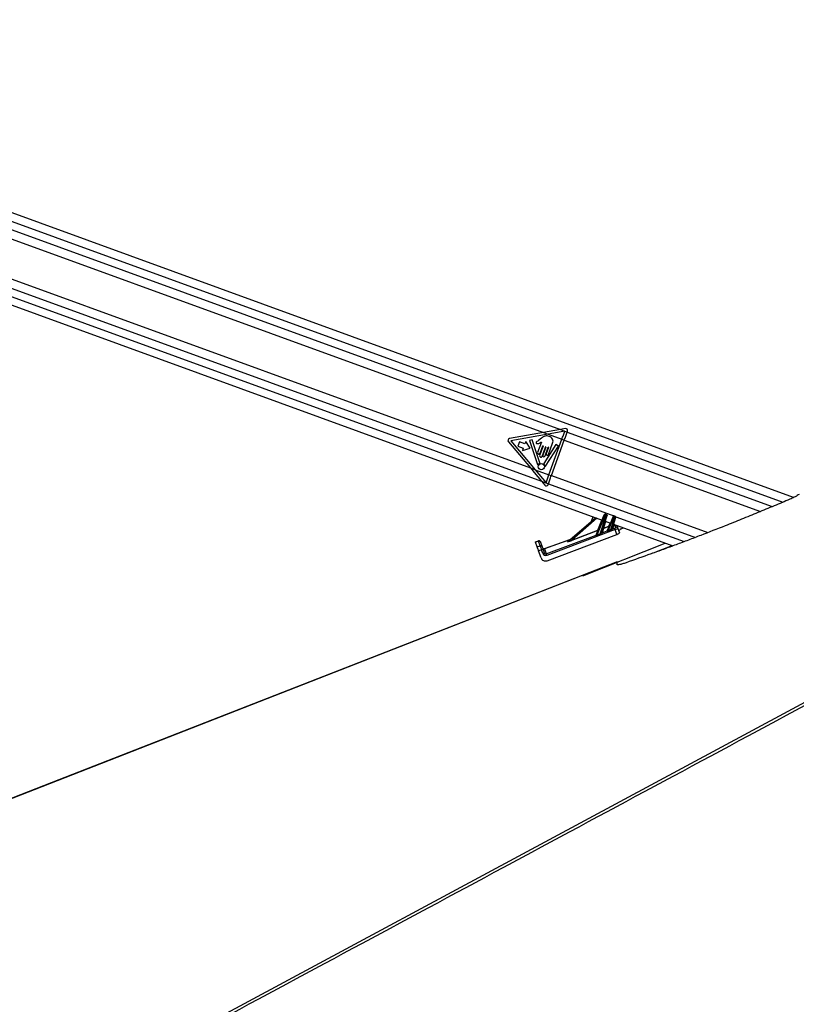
# Paper-space layout '4M DUO Surface plate' of a CAD drawing. Header units: millimetres. Extents: x 20 to 26560, y 40 to 17993.
# Tile 37 of 87: x 10075 to 11079, y 6767 to 8039. Entities that reach past the tile are written whole.
import ezdxf

# ---------------------------------------------------------------- set-up
doc = ezdxf.new("R2010")
doc.units = ezdxf.units.MM

psp = doc.layouts.new('4M DUO Surface plate')

# ---------------------------------------------------------------- linework, layer by layer
at = {"color": 7, "linetype": 'Continuous', "lineweight": 25, "ltscale": 2}
for p, q in [((11075.56, 7422.04), (9379.49, 8039.46)), ((9347.8, 7931.81), (10828.36, 7392.84)), ((9718.24, 7882.53), (10752.38, 7506.07)), ((9708.78, 7834.01), (10735.47, 7460.27)), ((10752.38, 7506.07), (10708.47, 7498.19)), ((10752.38, 7506.07), (10758.45, 7503.86)), ((10780.86, 7511.18), (10774.23, 7509.99)), ((10774.23, 7509.99), (10783.14, 7506.75)), ((10783.14, 7506.75), (10783.58, 7507.95)), ((10707.03, 7494.23), (10735.47, 7460.27)), ((10758.45, 7503.86), (10710.42, 7495.24)), ((10710.42, 7495.24), (10741.56, 7458.05)), ((10721.54, 7494.09), (10719.5, 7488.49)), ((10728.42, 7491.59), (10721.54, 7494.09)), ((10729.55, 7494.68), (10728.42, 7491.59)), ((10735.33, 7485.9), (10729.55, 7494.68)), ((10737.87, 7496.87), (10734.32, 7495.65)), ((10734.32, 7495.65), (10744.86, 7464.92)), ((10747.72, 7466.93), (10737.87, 7496.87)), ((10749.69, 7493.71), (10744.87, 7480.45)), ((10749.94, 7498.78), (10746.04, 7495.75)), ((10758.45, 7503.86), (10776.27, 7497.37)), ((10759.57, 7451.49), (10776.27, 7497.37)), ((10762.62, 7450.38), (10779.33, 7496.26)), ((10776.27, 7497.37), (10779.33, 7496.26)), ((10719.5, 7488.49), (10726.38, 7485.98)), ((10726.38, 7485.98), (10725.25, 7482.88)), ((10725.25, 7482.88), (10735.33, 7485.9)), ((10751.92, 7488.56), (10747.47, 7476.32)), ((10748.09, 7479.28), (10751.52, 7488.71)), ((10750.68, 7475.15), (10755.14, 7487.39)), ((10755.54, 7487.25), (10751.74, 7476.81)), ((10768.53, 7490.51), (10752.82, 7466.15)), ((10754.56, 7475.79), (10758.65, 7487.03)), ((10755.19, 7462.67), (10771.79, 7488.41)), ((10759.05, 7486.88), (10756.06, 7478.66)), ((10758.88, 7477.63), (10764.22, 7492.31)), ((10771.79, 7488.41), (10768.53, 7490.51)), ((10735.47, 7460.27), (10741.56, 7458.05)), ((10741.56, 7458.05), (10759.57, 7451.49)), ((10749.77, 7443.18), (10758.81, 7439.89)), ((10749.77, 7443.18), (10754.19, 7437.9)), ((10759.57, 7451.49), (10762.62, 7450.38)), ((10758.35, 7438.63), (10758.81, 7439.89)), ((10783.73, 7365.19), (10819.48, 7396.07)), ((10816.23, 7397.25), (10813.95, 7391.29)), ((10820.62, 7373.67), (10831.09, 7399.59)), ((10832.03, 7399.25), (10821.57, 7373.37)), ((10825.9, 7375.14), (10833.55, 7398.69)), ((10834.49, 7398.35), (10827.56, 7377.02)), ((10833.55, 7398.69), (10832.03, 7399.25)), ((10832.24, 7391.42), (10839.06, 7388.94)), ((10832.54, 7400.6), (10834.03, 7400.06)), ((10835.12, 7379.2), (10842.45, 7397.34)), ((10843.39, 7397), (10836.24, 7379.32)), ((10839.66, 7380.68), (10844.79, 7396.49)), ((10845.73, 7396.15), (10841.21, 7382.23)), ((10844.79, 7396.49), (10843.39, 7397)), ((10843.9, 7398.35), (10845.27, 7397.85)), ((10844.95, 7380.68), (10756.73, 7347.43)), ((10788.97, 7367.19), (10822.6, 7379.86)), ((10822.76, 7379.42), (10789.14, 7366.75)), ((10820.33, 7373.41), (10822.76, 7379.42)), ((10828.19, 7376.37), (10834.84, 7378.88)), ((10830.09, 7382.18), (10828.21, 7376.4)), ((10829.92, 7382.62), (10837.07, 7385.31)), ((10837.23, 7384.87), (10830.09, 7382.18)), ((10834.83, 7378.93), (10837.23, 7384.87)), ((10841.74, 7381.48), (10844.29, 7382.44)), ((10842.93, 7387.53), (10919.65, 7359.6)), ((10847.12, 7374.46), (10844.95, 7380.68)), ((10846.04, 7383.48), (10845.18, 7385.96)), ((10847.76, 7384.77), (10848.63, 7382.3)), ((10848.63, 7382.3), (10850.63, 7376.54)), ((10853.04, 7381.77), (10855.55, 7382.94)), ((10742.06, 7364.91), (10745.84, 7366.23)), ((10746.07, 7365.56), (10742.29, 7364.24)), ((10748.12, 7359.68), (10746.07, 7365.56)), ((10753.56, 7356.23), (10786.76, 7367.8)), ((10756.06, 7349.19), (10820.33, 7373.41)), ((10757.07, 7340.52), (10847.12, 7374.46)), ((10783.58, 7365.11), (10784.65, 7366.04)), ((10820.33, 7373.4), (10820.33, 7373.41)), ((10744.34, 7358.36), (10742.29, 7364.24)), ((10744.34, 7358.36), (10748.12, 7359.68)), ((10749.97, 7354.37), (10746.19, 7353.06)), ((10749.24, 7344.3), (10746.19, 7353.06)), ((10748.61, 7364.36), (10750.66, 7358.48)), ((10751.51, 7349.95), (10749.97, 7354.37)), ((10751.89, 7354.94), (10753.43, 7350.52)), ((10753.71, 7355.96), (10756.06, 7349.19)), ((10803.12, 7320.8), (10909.61, 7363.26)), ((10847.49, 7338.49), (10847.49, 7338.86)), ((10847.49, 7335.56), (10847.49, 7337.61))]:
    psp.add_line(p, q, dxfattribs=at)
at = {"color": 8, "linetype": 'Continuous', "lineweight": 25, "ltscale": 2}
for p, q in [((9382.48, 8027.48), (11061.87, 7416.13)), ((9382.84, 8016.5), (10774.23, 7509.99)), ((9360.7, 7938), (10843.17, 7398.34)), ((9369.59, 7945.61), (10749.77, 7443.18)), ((10783.14, 7506.75), (11048.02, 7410.33)), ((10779.33, 7496.26), (11032.76, 7404)), ((10762.62, 7450.38), (10964.8, 7376.78)), ((10758.81, 7439.89), (10949, 7370.66)), ((10821.54, 7395.32), (10788.97, 7367.19)), ((10822.6, 7379.86), (10827.91, 7393)), ((10832.72, 7391.25), (10829.92, 7382.62)), ((10845.82, 7397.37), (10934.41, 7365.12)), ((10837.07, 7385.31), (10838.6, 7389.11)), ((10843.69, 7387.25), (10841.86, 7381.61)), ((10786.12, 7367.25), (10753.71, 7355.96)), ((10894.7, 7350.49), (10918.56, 7360)), ((10847.49, 7338.86), (9414.5, 6779.1))]:
    psp.add_line(p, q, dxfattribs=at)
at = {"color": 8, "linetype": 'Continuous', "lineweight": 25, "ltscale": 2, "flags": 128}
psp.add_lwpolyline([(10200.03, 6679.48), (11674.55, 7471.61), (11874.28, 7578.91), (12074.02, 7686.21), (12273.77, 7793.52), (12473.54, 7900.83), (12587.81, 7962.21)], dxfattribs=at)
at = {"color": 7, "linetype": 'Continuous', "lineweight": 25, "ltscale": 2, "flags": 128}
for points in [[(10774.23, 7509.99), (10766.95, 7508.69), (10759.67, 7507.38), (10752.38, 7506.07)], [(10780.05, 7507.74), (10772.85, 7506.45), (10765.65, 7505.15), (10758.45, 7503.86)], [(10776.27, 7497.37), (10776.75, 7498.67), (10777.22, 7499.97), (10777.69, 7501.26), (10778.16, 7502.56), (10778.63, 7503.85), (10779.11, 7505.15), (10779.58, 7506.44), (10780.05, 7507.74)], [(10779.33, 7496.26), (10779.8, 7497.57), (10780.28, 7498.89), (10780.76, 7500.2), (10781.24, 7501.51), (10781.71, 7502.82), (10782.19, 7504.13), (10782.67, 7505.44), (10783.14, 7506.75)], [(10735.47, 7460.27), (10740.24, 7454.57), (10745.01, 7448.87), (10749.77, 7443.18)], [(10741.56, 7458.05), (10746.3, 7452.38), (10751.04, 7446.72), (10755.78, 7441.07)], [(10755.78, 7441.07), (10756.25, 7442.37), (10756.73, 7443.67), (10757.2, 7444.97), (10757.67, 7446.28), (10758.15, 7447.58), (10758.62, 7448.88), (10759.1, 7450.19), (10759.57, 7451.49)], [(10758.81, 7439.89), (10759.28, 7441.2), (10759.76, 7442.51), (10760.24, 7443.82), (10760.71, 7445.13), (10761.19, 7446.45), (10761.67, 7447.76), (10762.15, 7449.07), (10762.62, 7450.38)], [(10831.09, 7399.59), (10831.13, 7399.68), (10831.16, 7399.76), (10831.19, 7399.84), (10831.22, 7399.91), (10831.24, 7399.96), (10831.26, 7400), (10831.27, 7400.03), (10831.27, 7400.04)], [(10832.54, 7400.6), (10832.53, 7400.58), (10832.5, 7400.5), (10832.46, 7400.38), (10832.39, 7400.21), (10832.32, 7400), (10832.23, 7399.77), (10832.13, 7399.51), (10832.03, 7399.25)], [(10833.55, 7398.69), (10833.65, 7398.96), (10833.74, 7399.22), (10833.82, 7399.46), (10833.89, 7399.66), (10833.95, 7399.83), (10834, 7399.96), (10834.02, 7400.03), (10834.03, 7400.06)], [(10834.64, 7398.81), (10834.64, 7398.8), (10834.63, 7398.78), (10834.62, 7398.73), (10834.6, 7398.68), (10834.57, 7398.61), (10834.55, 7398.53), (10834.52, 7398.44), (10834.49, 7398.35)], [(10842.45, 7397.34), (10842.48, 7397.43), (10842.52, 7397.51), (10842.55, 7397.59), (10842.58, 7397.66), (10842.6, 7397.71), (10842.62, 7397.75), (10842.63, 7397.78), (10842.63, 7397.79)], [(10843.9, 7398.35), (10843.89, 7398.33), (10843.86, 7398.25), (10843.81, 7398.13), (10843.75, 7397.96), (10843.67, 7397.76), (10843.59, 7397.52), (10843.49, 7397.27), (10843.39, 7397)], [(10844.79, 7396.49), (10844.89, 7396.76), (10844.98, 7397.01), (10845.06, 7397.25), (10845.13, 7397.46), (10845.19, 7397.63), (10845.24, 7397.75), (10845.26, 7397.83), (10845.27, 7397.85)], [(10845.88, 7396.6), (10845.88, 7396.6), (10845.87, 7396.57), (10845.86, 7396.53), (10845.84, 7396.47), (10845.82, 7396.4), (10845.79, 7396.32), (10845.76, 7396.24), (10845.73, 7396.15)], [(10822.76, 7379.42), (10822.75, 7379.44), (10822.74, 7379.47), (10822.72, 7379.52), (10822.7, 7379.57), (10822.68, 7379.63), (10822.65, 7379.71), (10822.63, 7379.78), (10822.6, 7379.86)], [(10837.23, 7384.87), (10837.22, 7384.89), (10837.21, 7384.93), (10837.19, 7384.97), (10837.17, 7385.02), (10837.15, 7385.09), (10837.12, 7385.16), (10837.1, 7385.23), (10837.07, 7385.31)], [(10844.95, 7380.68), (10844.83, 7380.99), (10844.72, 7381.3), (10844.61, 7381.58), (10844.51, 7381.83), (10844.43, 7382.05), (10844.37, 7382.23), (10844.32, 7382.36), (10844.29, 7382.44)], [(10746.07, 7365.56), (10746.02, 7365.72), (10745.97, 7365.85), (10745.93, 7365.97), (10745.9, 7366.06), (10745.87, 7366.13), (10745.85, 7366.18), (10745.84, 7366.22), (10745.84, 7366.23)], [(10789.14, 7366.75), (10789.13, 7366.77), (10789.12, 7366.8), (10789.1, 7366.84), (10789.08, 7366.9), (10789.06, 7366.96), (10789.03, 7367.03), (10789, 7367.11), (10788.97, 7367.19)], [(10742.29, 7364.24), (10742.24, 7364.4), (10742.19, 7364.53), (10742.15, 7364.65), (10742.12, 7364.74), (10742.09, 7364.82), (10742.08, 7364.87), (10742.07, 7364.9), (10742.06, 7364.91)], [(10746.19, 7353.06), (10745.82, 7354.12), (10745.46, 7355.15), (10745.14, 7356.08), (10744.85, 7356.9), (10744.62, 7357.56), (10744.45, 7358.06), (10744.34, 7358.36)], [(10748.39, 7365), (10748.39, 7364.99), (10748.4, 7364.96), (10748.42, 7364.91), (10748.44, 7364.84), (10748.47, 7364.75), (10748.51, 7364.64), (10748.55, 7364.51), (10748.61, 7364.36)], [(10750.66, 7358.48), (10750.73, 7358.28), (10750.84, 7357.95), (10751, 7357.5), (10751.19, 7356.96), (10751.4, 7356.34), (10751.64, 7355.65), (10751.89, 7354.94)], [(10756.73, 7347.43), (10756.61, 7347.74), (10756.49, 7348.05), (10756.39, 7348.33), (10756.29, 7348.58), (10756.21, 7348.8), (10756.14, 7348.98), (10756.09, 7349.11), (10756.06, 7349.19)], [(10847.49, 7339.24), (10116.2, 7053.59), (9415.1, 6779.72)]]:
    psp.add_lwpolyline(points, dxfattribs=at)
at = {"color": 7, "linetype": 'Continuous', "lineweight": 25, "ltscale": 4}
psp.add_circle((10749.59, 7461.97), 4.08, dxfattribs=at)
for centre, radius, start, end in [((10781.29, 7508.79), 2.43, 339.99696, 100.17473), ((10708.9, 7495.79), 2.43, 100.17473, 219.93926), ((10746.48, 7479.87), 1.71, 159.99696, 339.99696), ((10751.72, 7488.64), 0.214, 339.99696, 159.99696), ((10755.34, 7487.32), 0.214, 339.99696, 159.99696), ((10758.85, 7486.95), 0.214, 339.99696, 159.99696), ((10749.07, 7475.74), 1.71, 159.99696, 339.99696), ((10753.15, 7476.3), 1.5, 159.99696, 339.99696), ((10757.47, 7478.15), 1.5, 159.99696, 339.99696), ((10745.24, 7465.06), 0.406, 198.93517, 324.66531), ((10749.59, 7461.97), 4.93, 115.12416, 144.66531), ((10747.33, 7466.8), 0.406, 295.12416, 18.19789), ((10753.17, 7465.93), 0.406, 147.17878, 227.96277), ((10749.59, 7461.97), 4.93, 9.96265, 47.96277), ((10754.85, 7462.89), 0.406, 189.96265, 327.17878), ((10756.06, 7439.47), 2.43, 219.93926, 339.99696), ((10829.09, 7392.63), 7.24, 66.0398, 73.95195), ((10832.2, 7399.66), 1, 69.99696, 157.99696), ((10831.58, 7391.8), 7.17, 65.99664, 73.99043), ((10833.69, 7399.12), 1, 341.99696, 69.99696), ((10840.45, 7390.38), 7.24, 66.0398, 73.95195), ((10843.56, 7397.41), 1, 69.99696, 157.99696), ((10842.78, 7389.49), 7.28, 66.0592, 73.93254), ((10844.93, 7396.91), 1, 341.99696, 69.99696), ((10824.03, 7383.09), 3.53, 246.05, 253.91638), ((10822.61, 7379.87), 0.481, 288.86386, 337.791), ((10829.92, 7382.65), 0.501, 163.26556, 289.82375), ((10830.9, 7386.07), 3.59, 245.89985, 254.1158), ((11103.5, 7485.52), 292.3, 200.61224, 200.70424), ((10834.68, 7379.38), 0.48, 288.76924, 337.83573), ((10834.65, 7379.35), 0.509, 291.72492, 336.96763), ((10849.68, 7384.67), 14.46, 201.70413, 203.15743), ((10838.5, 7388.55), 3.54, 246.06048, 253.9059), ((10837.08, 7385.33), 0.481, 288.83362, 337.82124), ((10853.14, 7386.02), 14.5, 201.5915, 203.09661), ((10841.64, 7382), 0.532, 171.34319, 281.03131), ((10841.69, 7382.08), 0.501, 163.2472, 289.83161), ((10845.89, 7384.1), 1.99, 19.66759, 111.05069), ((10846.76, 7381.63), 1.99, 19.66759, 111.05069), ((10746.5, 7364.34), 2, 19.21077, 109.21077), ((10746.74, 7363.69), 1.98, 19.73394, 109.71184), ((10784.55, 7366.42), 0.403, 285.77096, 310.69752), ((10820.18, 7373.87), 0.481, 288.86386, 337.791), ((10820.18, 7373.85), 0.475, 288.23617, 337.75367), ((10837.73, 7380.04), 17.48, 202.42431, 203.3694), ((10840.56, 7381.11), 15.82, 202.15281, 203.29369), ((10828.04, 7376.86), 0.508, 165.2088, 287.92028), ((10828.04, 7376.87), 0.501, 163.24611, 289.81052), ((10748.79, 7357.81), 1.98, 19.72694, 109.71883), ((10754.04, 7344.2), 10.95, 101.32948, 111.83075), ((10752.9, 7358.12), 2, 199.21077, 289.21077), ((10752.99, 7357.81), 1.99, 199.66398, 291.04556), ((10783.47, 7365.5), 0.405, 285.90496, 310.70187), ((10755.59, 7339.74), 11, 101.35109, 111.80914)]:
    psp.add_arc(centre, radius, start, end, dxfattribs=at)
at = {"color": 8, "linetype": 'Continuous', "lineweight": 25, "ltscale": 4}
psp.add_arc((10843.55, 7387.8), 0.513, 224.4987, 275.51923, dxfattribs=at)
at = {"color": 7, "linetype": 'Continuous', "lineweight": 25, "ltscale": 4}
for centre, major_axis, ratio, start_param, end_param in [((10836.74, 7379.66), (1.92, 0.77), 0.1279519, 3.0195311, 3.2135318), ((10836.57, 7380.12), (1.45, 0.97), 0.1251415, 2.9604894, 3.1544901), ((10905.83, 7403.51), (102.89, 38.71), 0.0227344, 2.2607813, 2.3049304), ((10905.83, 7403.53), (102.88, 38.72), 0.0181876, 2.2607764, 2.3049254), ((10839.88, 7381.39), (1.32, 0.89), 0.1413197, 5.7955305, 6.1050657), ((10840.06, 7380.92), (1.8, 0.72), 0.1362995, 5.8607309, 6.1702661), ((10844.17, 7382.78), (1.87, 0.71), 0.177897, 4.7065772, 6.2785295), ((10844.87, 7380.93), (3.76, 1.36), 0.0660033, 4.710393, 6.2823453), ((10859.13, 7382.55), (9.36, 3.54), 0.177897, 2.2100101, 3.1369368), ((10790.41, 7367.7), (6.89, 2.7), 0.0588183, 2.9766642, 4.504268), ((10790.23, 7368.16), (6.57, 3.07), 0.0492954, 2.9686756, 4.4962794), ((10788.7, 7367.55), (4.08, 1.57), 0.0595806, 2.7223571, 2.9772863), ((10905.83, 7403.51), (102.89, 38.71), 0.0227344, 2.4518242, 2.5216581), ((10905.83, 7403.53), (102.88, 38.72), 0.0181876, 2.4518193, 2.5216531), ((10826.23, 7376.18), (1.32, 0.89), 0.1413197, 6.0198681, 6.1050657), ((10826.41, 7375.72), (1.8, 0.72), 0.1362995, 6.0850685, 6.1702661), ((10846.89, 7375.13), (3.74, 1.42), 0.177897, 4.7065772, 6.2785295), ((10750.06, 7354.11), (-1.97, 5.67), 0.0003891, 0.1882216, 1.5247934), ((10760.14, 7337.35), (-6.58, 18.89), 0.0141088, 6.1068705, 6.2831853), ((10754.91, 7346.27), (-2.05, 5.79), 0.976801, 1.5664132, 3.1619593), ((10755.29, 7351.27), (-1.36, 3.86), 0.976801, 1.5664132, 3.1619593), ((10755.32, 7351.18), (-0.71, 2), 0.9409984, 1.5674146, 3.1629607)]:
    psp.add_ellipse(centre, major_axis=major_axis, ratio=ratio, start_param=start_param, end_param=end_param, dxfattribs=at)
at = {"color": 8, "linetype": 'Continuous', "lineweight": 25, "ltscale": 4}
for centre, major_axis, ratio, start_param, end_param in [((10856.41, 7390.19), (11.23, 4.25), 0.177897, 2.8705189, 3.1369368), ((10857.11, 7388.35), (9.34, 3.59), 0.2225987, 2.7969828, 3.13447)]:
    psp.add_ellipse(centre, major_axis=major_axis, ratio=ratio, start_param=start_param, end_param=end_param, dxfattribs=at)
at = {"color": 8, "linetype": 'Continuous', "lineweight": 25, "ltscale": 2}
psp.add_open_spline([(12596.3, 7962.72), (12561.16, 7943.79), (12396.27, 7854.98), (12101.15, 7696.55), (11711.48, 7487.13), (11321.73, 7277.75), (10932, 7068.37), (10542.26, 6858.99), (10282.43, 6719.4), (10152.52, 6649.61)], degree=3, knots=[0, 0, 0, 0, 0.0431869, 0.2026555, 0.3621244, 0.5215933, 0.6810622, 0.8405311, 1, 1, 1, 1], dxfattribs=at)
at = {"color": 7, "linetype": 'Continuous', "lineweight": 25, "ltscale": 2}
for points, knots in [([(10746.04, 7495.75), (10745.35, 7495.31), (10744.49, 7494.77), (10743.41, 7494.15), (10743.02, 7493.63), (10742.88, 7493.11), (10742.94, 7492.69), (10743.16, 7492.25), (10743.75, 7491.84), (10744.32, 7491.81), (10744.6, 7491.79)], [0, 0, 0, 0, 0.3695256, 0.4622157, 0.5578281, 0.6537262, 0.7001739, 0.7470143, 0.8728529, 1, 1, 1, 1]), ([(10744.6, 7491.79), (10745.22, 7491.83), (10746.37, 7491.9), (10747.37, 7492.44), (10747.83, 7492.69)], [0, 0, 0, 0, 0.5468402, 1, 1, 1, 1]), ([(10747.83, 7492.69), (10748.08, 7492.89), (10748.58, 7493.28), (10749.13, 7493.57), (10749.4, 7493.71)], [0, 0, 0, 0, 0.5191868, 1, 1, 1, 1]), ([(10749.4, 7493.71), (10749.45, 7493.72), (10749.54, 7493.74), (10749.64, 7493.72), (10749.69, 7493.71), (10749.69, 7493.71)], [0, 0, 0, 0, 0.5141505, 0.9848724, 1, 1, 1, 1]), ([(10764.22, 7492.31), (10764.49, 7493.24), (10765.01, 7495.03), (10764.28, 7497.82), (10762.45, 7499.91), (10759.99, 7501.21), (10757.32, 7501.89), (10754.52, 7501.78), (10752.06, 7500.49), (10750.65, 7499.35), (10749.94, 7498.78)], [0, 0, 0, 0, 0.1310637, 0.2510231, 0.3769174, 0.5013579, 0.6271629, 0.7506507, 0.8753555, 1, 1, 1, 1]), ([(11071.04, 7419.99), (11064.17, 7417.09), (11050.43, 7411.3), (11029.55, 7402.65), (11008.48, 7394.06), (10983.84, 7384.18), (10960.87, 7375.18), (10939.69, 7367.09), (10923.67, 7361.07), (10907.6, 7355.15), (10886.07, 7347.34), (10870.05, 7341.69), (10859.36, 7337.92)], [0, 0, 0, 0, 0.09938235, 0.19876027, 0.29875322, 0.39874023, 0.54674081, 0.62121737, 0.69569166, 0.77158829, 0.84749185, 1, 1, 1, 1]), ([(11082.89, 7426.23), (11082.16, 7425.69), (11080.7, 7424.62), (11076.49, 7422.39), (11072.92, 7420.82), (11071.04, 7419.99)], [0, 0, 0, 0, 0.3219103, 0.6431262, 1, 1, 1, 1]), ([(10836.38, 7378.98), (10836.26, 7378.94), (10836.02, 7378.85), (10835.63, 7378.77), (10835.25, 7378.77), (10834.96, 7378.82), (10834.88, 7378.86), (10834.84, 7378.88)], [0, 0, 0, 0, 0.1897137, 0.3879703, 0.5975537, 0.8043837, 1, 1, 1, 1]), ([(10835.12, 7379.15), (10835.14, 7379.13), (10835.19, 7379.1), (10835.32, 7379.06), (10835.46, 7379.04), (10835.57, 7379.04), (10835.76, 7379.08), (10835.98, 7379.16), (10836.15, 7379.26), (10836.24, 7379.32)], [0, 0, 0, 0, 0.2040153, 0.3683477, 0.4089532, 0.5625535, 0.6085281, 0.8026954, 1, 1, 1, 1]), ([(10839.66, 7380.68), (10839.83, 7380.81), (10840.25, 7381.13), (10840.7, 7381.62), (10841.01, 7381.96), (10841.09, 7382.06), (10841.11, 7382.08)], [0, 0, 0, 0, 0.2922208, 0.7286303, 0.9373862, 1, 1, 1, 1]), ([(10841.74, 7381.48), (10841.71, 7381.46), (10841.6, 7381.38), (10841.2, 7381.1), (10840.58, 7380.69), (10840.03, 7380.43), (10839.8, 7380.33)], [0, 0, 0, 0, 0.0628208, 0.2676665, 0.6966036, 1, 1, 1, 1]), ([(10821.69, 7373.1), (10821.57, 7373.06), (10821.36, 7372.98), (10821.04, 7372.95), (10820.75, 7373), (10820.5, 7373.1), (10820.39, 7373.2), (10820.31, 7373.31), (10820.32, 7373.36), (10820.33, 7373.4)], [0, 0, 0, 0, 0.16772557, 0.30939742, 0.44209609, 0.59733336, 0.76920132, 0.80020049, 1, 1, 1, 1]), ([(10820.62, 7373.67), (10820.61, 7373.62), (10820.59, 7373.52), (10820.7, 7373.34), (10820.87, 7373.22), (10821.01, 7373.18), (10821.14, 7373.18), (10821.23, 7373.2), (10821.39, 7373.26), (10821.49, 7373.32), (10821.57, 7373.37)], [0, 0, 0, 0, 0.2158363, 0.4289396, 0.5802495, 0.6861915, 0.7010906, 0.8133986, 0.8319276, 1, 1, 1, 1]), ([(10825.9, 7375.14), (10826.07, 7375.28), (10826.55, 7375.67), (10827.01, 7376.27), (10827.37, 7376.72), (10827.5, 7376.91), (10827.53, 7376.97), (10827.54, 7376.99)], [0, 0, 0, 0, 0.2389563, 0.6747133, 0.8398905, 0.9571699, 1, 1, 1, 1]), ([(10828.19, 7376.37), (10828.18, 7376.36), (10828.14, 7376.31), (10827.97, 7376.16), (10827.5, 7375.78), (10826.86, 7375.27), (10826.25, 7374.97), (10826.02, 7374.85)], [0, 0, 0, 0, 0.04432522, 0.16147083, 0.32239753, 0.74944102, 1, 1, 1, 1]), ([(10847.49, 7339.24), (10847.49, 7339.24), (10847.49, 7339.3), (10847.49, 7339.08), (10847.49, 7338.86)], [0, 0, 0, 0, 0.0067377, 1, 1, 1, 1]), ([(10859.36, 7337.92), (10857.71, 7337.36), (10854.39, 7336.24), (10850.48, 7335.28), (10847.94, 7334.99), (10847.64, 7335.37), (10847.49, 7335.56)], [0, 0, 0, 0, 0.2596271, 0.5198632, 0.7659055, 1, 1, 1, 1])]:
    psp.add_open_spline(points, degree=3, knots=knots, dxfattribs=at)

doc.saveas('drawing.dxf')
